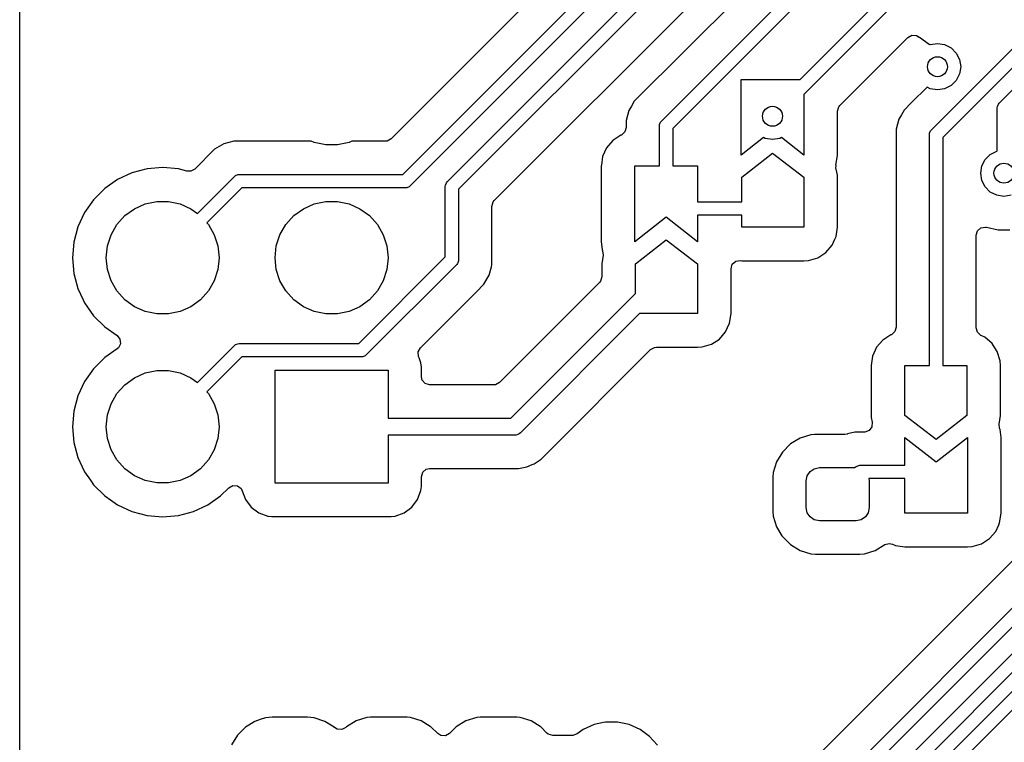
# Model space of a CAD drawing. Extents: x 70 to 224, y -154 to -54.
# Tile 8 of 55: x 104 to 119, y -129 to -118. Entities that reach past the tile are written whole.
import ezdxf

# ---------------------------------------------------------------- set-up
doc = ezdxf.new("R2010")
doc.units = 0
doc.layers.add('BLACK', color=7, linetype='CONTINUOUS')

msp = doc.modelspace()

# ---------------------------------------------------------------- linework, layer by layer
at = {"layer": 'BLACK', "linetype": 'CONTINUOUS'}
for p, q in [((103.9, -149.149289), (103.9, -110.866043)), ((109.658578, -120.32), (117.399288, -112.57929)), ((117.511421, -112.750001), (109.770711, -120.490711)), ((110.329289, -120.429289), (117.67929, -113.079289)), ((117.791421, -113.25), (110.5, -120.541421)), ((111.036819, -120.712416), (117.962417, -113.786819)), ((115.023172, -114.247591), (109.487584, -119.783181)), ((116.62114, -115.738287), (113.139481, -119.219946)), ((113.549289, -119.517953), (116.919147, -116.148095)), ((117.03128, -116.318806), (113.72, -119.630086)), ((115.633213, -118.89), (117.736924, -116.786289)), ((117.849057, -116.957), (115.69, -119.116057)), ((117.609289, -119.649289), (119.243932, -118.014647)), ((116.231814, -119.282054), (117.254883, -118.258985)), ((117.254883, -118.258985), (117.316204, -118.225502)), ((117.316204, -118.225502), (117.385896, -118.230486)), ((117.385896, -118.230486), (117.425537, -118.254521)), ((117.425537, -118.254521), (117.429995, -118.258535)), ((117.429995, -118.258535), (117.429998, -118.258538)), ((117.429998, -118.258538), (117.574635, -118.363624)), ((119.356064, -118.185357), (117.78, -119.761421)), ((117.574635, -118.363624), (117.587491, -118.369347)), ((117.587491, -118.369347), (117.591844, -118.36713)), ((117.591844, -118.36713), (117.7, -118.35)), ((117.7, -118.35), (117.808156, -118.36713)), ((117.808156, -118.36713), (117.905725, -118.416844)), ((117.905725, -118.416844), (117.983156, -118.494275)), ((118.629289, -119.247884), (119.462527, -118.414647)), ((117.983156, -118.494275), (118.03287, -118.591844)), ((118.03287, -118.591844), (118.05, -118.7)), ((118.05, -118.7), (118.03287, -118.808156)), ((118.03287, -118.808156), (117.983156, -118.905725)), ((114.75, -120.03), (114.75, -118.89)), ((114.75, -118.89), (115.633213, -118.89)), ((117.542854, -119.007908), (117.311286, -119.239478)), ((117.591844, -119.03287), (117.542854, -119.007908)), ((117.905725, -118.983156), (117.808156, -119.03287)), ((117.983156, -118.905725), (117.905725, -118.983156)), ((115.69, -119.116057), (115.69, -120.03)), ((117.7, -119.05), (117.591844, -119.03287)), ((117.808156, -119.03287), (117.7, -119.05)), ((113.098195, -119.291457), (113.060423, -119.356878)), ((113.139475, -119.219954), (113.098195, -119.291455)), ((113.098195, -119.291455), (113.098195, -119.291457)), ((113.139481, -119.219946), (113.139475, -119.219954)), ((116.1955, -119.369731), (116.215185, -119.302692)), ((116.215185, -119.302692), (116.231814, -119.282054)), ((117.311286, -119.239478), (117.199481, -119.351282)), ((118.6, -119.318595), (118.601921, -119.299086)), ((118.6, -119.965838), (118.6, -119.318595)), ((118.601921, -119.299086), (118.616853, -119.263038)), ((118.616853, -119.263038), (118.629289, -119.247884)), ((113.05975, -119.359389), (113.019499, -119.509607)), ((113.060423, -119.356878), (113.05975, -119.359389)), ((116.1955, -120.03), (116.1955, -119.369731)), ((117.158856, -119.421647), (117.120423, -119.488215)), ((117.199475, -119.35129), (117.158856, -119.421646)), ((117.158856, -119.421646), (117.158856, -119.421647)), ((117.199481, -119.351282), (117.199475, -119.35129)), ((113.019499, -119.614188), (112.999814, -119.681227)), ((113.019499, -119.509607), (113.019499, -119.509609)), ((113.019499, -119.509609), (113.019499, -119.614188)), ((113.52, -119.588664), (113.521921, -119.569155)), ((113.52, -120.19), (113.52, -119.588664)), ((113.521921, -119.569155), (113.536853, -119.533107)), ((113.536853, -119.533107), (113.549289, -119.517953)), ((117.120423, -119.488215), (117.079499, -119.640943)), ((112.940011, -119.730178), (112.818969, -119.807967)), ((112.947015, -119.72698), (112.940011, -119.730178)), ((112.999814, -119.681227), (112.947015, -119.72698)), ((113.72, -119.630086), (113.72, -120.19)), ((115.08642, -119.765158), (114.75, -120.03)), ((115.111442, -119.777907), (115.08642, -119.765158)), ((115.353263, -119.764909), (115.327754, -119.777907)), ((115.69, -120.03), (115.353263, -119.764909)), ((117.079499, -119.640943), (117.079499, -119.640945)), ((117.079499, -119.640945), (117.079499, -119.809046)), ((117.58, -119.72), (117.581921, -119.700491)), ((117.58, -123.19), (117.58, -119.72)), ((117.581921, -119.700491), (117.596853, -119.664443)), ((117.596853, -119.664443), (117.609289, -119.649289)), ((117.78, -119.761421), (117.78, -123.19)), ((106.968209, -119.860426), (106.83129, -119.939475)), ((106.968214, -119.860423), (106.968209, -119.860426)), ((107.044579, -119.839961), (106.968214, -119.860423)), ((107.120943, -119.819499), (107.044579, -119.839961)), ((107.279058, -119.819499), (107.120943, -119.819499)), ((107.286654, -119.819499), (107.279058, -119.819499)), ((107.28667, -119.8195), (107.286654, -119.819499)), ((108.28489, -119.8195), (107.28667, -119.8195)), ((108.327336, -119.838398), (108.28489, -119.8195)), ((108.501151, -119.875344), (108.327336, -119.838398)), ((108.678849, -119.875344), (108.501151, -119.875344)), ((108.852664, -119.838398), (108.678849, -119.875344)), ((108.89511, -119.8195), (108.852664, -119.838398)), ((109.399903, -119.8195), (108.89511, -119.8195)), ((109.426261, -119.816666), (109.399903, -119.8195)), ((109.487584, -119.783181), (109.426261, -119.816666)), ((112.724744, -119.916709), (112.664976, -120.04758)), ((112.72475, -119.9167), (112.724744, -119.916709)), ((112.818965, -119.807971), (112.72475, -119.9167)), ((112.818969, -119.807967), (112.818965, -119.807971)), ((115.219598, -119.795037), (115.111442, -119.777907)), ((115.327754, -119.777907), (115.219598, -119.795037)), ((117.079499, -119.809046), (117.0795, -119.809059)), ((117.0795, -119.809059), (117.0795, -122.614188)), ((106.831286, -119.939478), (106.533529, -120.237234)), ((106.83129, -119.939475), (106.831286, -119.939478)), ((112.664975, -120.047585), (112.646253, -120.177805)), ((112.664976, -120.04758), (112.664975, -120.047585)), ((114.76, -120.36), (115.22, -120)), ((115.22, -120), (115.69, -120.36)), ((116.181649, -120.126338), (116.1955, -120.03)), ((118.416844, -120.094275), (118.494275, -120.016844)), ((118.494275, -120.016844), (118.591844, -119.96713)), ((118.591844, -119.96713), (118.6, -119.965838)), ((106.049999, -120.214341), (105.814596, -120.234936)), ((106.050001, -120.214341), (106.049999, -120.214341)), ((106.285403, -120.234936), (106.050001, -120.214341)), ((112.646253, -120.177805), (112.6445, -120.19)), ((112.6445, -120.19), (112.6445, -121.33)), ((113.15, -121.33), (113.15, -120.19)), ((113.15, -120.19), (113.52, -120.19)), ((113.72, -120.19), (114.09, -120.19)), ((114.09, -120.19), (114.09, -120.73)), ((116.173737, -120.22833), (116.175671, -120.18147)), ((116.173762, -120.181196), (116.181649, -120.126338)), ((116.175671, -120.18147), (116.173762, -120.181196)), ((118.35, -120.3), (118.36713, -120.191844)), ((118.36713, -120.191844), (118.416844, -120.094275)), ((105.586335, -120.296098), (105.372171, -120.395964)), ((105.586344, -120.296094), (105.586335, -120.296098)), ((105.814586, -120.234938), (105.586344, -120.296094)), ((105.814596, -120.234936), (105.814586, -120.234938)), ((106.285413, -120.234938), (106.285403, -120.234936)), ((106.413755, -120.269327), (106.285413, -120.234938)), ((106.472206, -120.270718), (106.413755, -120.269327)), ((106.533529, -120.237234), (106.472206, -120.270718)), ((106.573289, -120.905289), (107.12929, -120.349289)), ((107.12929, -120.349289), (107.144443, -120.336852)), ((107.144443, -120.336852), (107.180491, -120.321921)), ((107.180491, -120.321921), (107.2, -120.32)), ((107.2, -120.32), (109.658578, -120.32)), ((114.76, -120.73), (114.76, -120.36)), ((115.69, -120.36), (115.69, -121.11)), ((116.175571, -120.237234), (116.173737, -120.22833)), ((116.194579, -120.329505), (116.175571, -120.237234)), ((116.1955, -120.36), (116.194579, -120.329505)), ((116.1955, -121.11), (116.1955, -120.36)), ((118.36713, -120.408156), (118.35, -120.3)), ((105.372169, -120.395965), (105.178597, -120.531505)), ((105.372171, -120.395964), (105.372169, -120.395965)), ((109.755557, -120.503147), (109.719509, -120.518079)), ((109.770711, -120.490711), (109.755557, -120.503147)), ((110.3, -120.5), (110.301921, -120.480491)), ((110.3, -121.558578), (110.3, -120.5)), ((110.301921, -120.480491), (110.316853, -120.444443)), ((110.316853, -120.444443), (110.329289, -120.429289)), ((118.416844, -120.505725), (118.36713, -120.408156)), ((118.494275, -120.583156), (118.416844, -120.505725)), ((105.178597, -120.531505), (105.011505, -120.698597)), ((107.241421, -120.52), (106.715573, -121.045848)), ((109.7, -120.52), (107.241421, -120.52)), ((109.719509, -120.518079), (109.7, -120.52)), ((110.5, -120.541421), (110.5, -121.6)), ((118.591844, -120.63287), (118.494275, -120.583156)), ((118.7, -120.65), (118.591844, -120.63287)), ((118.808156, -120.63287), (118.7, -120.65)), ((105.011505, -120.698597), (104.875965, -120.892169)), ((105.625, -120.833878), (105.787336, -120.761602)), ((105.787336, -120.761602), (105.961151, -120.724656)), ((105.961151, -120.724656), (106.138849, -120.724656)), ((106.138849, -120.724656), (106.312664, -120.761602)), ((106.312664, -120.761602), (106.475, -120.833878)), ((108.165, -120.833878), (108.327336, -120.761602)), ((108.327336, -120.761602), (108.501151, -120.724656)), ((108.501151, -120.724656), (108.678849, -120.724656)), ((108.678849, -120.724656), (108.852664, -120.761602)), ((108.852664, -120.761602), (109.015, -120.833878)), ((111.0005, -120.800097), (111.020185, -120.733058)), ((111.0005, -121.520943), (111.0005, -120.800097)), ((111.020185, -120.733058), (111.036819, -120.712416)), ((114.09, -120.73), (114.76, -120.73)), ((104.875964, -120.892171), (104.776098, -121.106335)), ((104.875965, -120.892169), (104.875964, -120.892171)), ((105.362336, -121.070383), (105.481239, -120.938327)), ((105.481239, -120.938327), (105.625, -120.833878)), ((106.475, -120.833878), (106.573289, -120.905289)), ((107.902336, -121.070383), (108.021239, -120.938327)), ((108.021239, -120.938327), (108.165, -120.833878)), ((109.015, -120.833878), (109.158761, -120.938327)), ((109.158761, -120.938327), (109.277664, -121.070383)), ((114.76, -120.93), (114.09, -120.93)), ((114.09, -120.93), (114.09, -121.33)), ((114.76, -121.11), (114.76, -120.93)), ((105.273486, -121.224274), (105.362336, -121.070383)), ((106.715573, -121.045848), (106.737664, -121.070383)), ((106.737664, -121.070383), (106.826514, -121.224274)), ((107.813486, -121.224274), (107.902336, -121.070383)), ((109.277664, -121.070383), (109.366514, -121.224274)), ((113.62, -120.96), (113.15, -121.33)), ((114.09, -121.33), (113.62, -120.96)), ((104.776094, -121.106344), (104.714938, -121.334586)), ((104.776098, -121.106335), (104.776094, -121.106344)), ((105.218575, -121.393275), (105.273486, -121.224274)), ((106.826514, -121.224274), (106.881425, -121.393275)), ((107.758575, -121.393275), (107.813486, -121.224274)), ((109.366514, -121.224274), (109.421425, -121.393275)), ((115.69, -121.11), (114.76, -121.11)), ((116.15826, -121.289124), (116.175023, -121.252419)), ((116.175023, -121.252419), (116.175024, -121.252414)), ((116.175024, -121.252414), (116.1955, -121.11)), ((118.2805, -121.23346), (118.300185, -121.166421)), ((118.2805, -122.624411), (118.2805, -121.23346)), ((118.300185, -121.166421), (118.352989, -121.120666)), ((118.352989, -121.120666), (118.422147, -121.110722)), ((118.422147, -121.110722), (118.430281, -121.11217)), ((118.430281, -121.11217), (118.435732, -121.113328)), ((118.435732, -121.113328), (118.435733, -121.113329)), ((118.435733, -121.113329), (118.610609, -121.1505)), ((118.610609, -121.1505), (118.61061, -121.1505)), ((118.61061, -121.1505), (118.789389, -121.1505)), ((104.714936, -121.334596), (104.694341, -121.569999)), ((104.714938, -121.334586), (104.714936, -121.334596)), ((105.2, -121.57), (105.218575, -121.393275)), ((106.881425, -121.393275), (106.9, -121.57)), ((107.74, -121.57), (107.758575, -121.393275)), ((109.421425, -121.393275), (109.44, -121.57)), ((112.6445, -121.33), (112.658669, -121.448254)), ((113.16, -121.66), (113.62, -121.3)), ((113.62, -121.3), (114.09, -121.66)), ((116.021032, -121.492031), (116.115254, -121.383294)), ((116.115254, -121.383294), (116.15826, -121.289124)), ((111.0005, -121.679058), (111.0005, -121.520943)), ((112.673188, -121.530016), (112.6545, -121.659999)), ((112.658669, -121.448254), (112.65881, -121.449425)), ((112.65881, -121.449425), (112.658811, -121.449433)), ((112.658811, -121.449433), (112.665545, -121.466228)), ((112.665545, -121.466228), (112.673188, -121.530016)), ((115.899992, -121.569819), (116.021032, -121.492031)), ((104.694341, -121.569999), (104.694341, -121.57)), ((104.694341, -121.57), (104.714936, -121.805403)), ((105.218575, -121.746725), (105.2, -121.57)), ((106.9, -121.57), (106.881425, -121.746725)), ((107.758575, -121.746725), (107.74, -121.57)), ((108.998578, -122.86), (110.3, -121.558578)), ((110.47071, -121.670711), (109.110711, -123.030711)), ((109.44, -121.57), (109.421425, -121.746725)), ((110.483147, -121.655558), (110.47071, -121.670711)), ((110.48752, -121.644999), (110.483147, -121.655558)), ((110.498079, -121.619509), (110.48752, -121.644999)), ((110.5, -121.6), (110.498079, -121.619509)), ((110.992765, -121.707923), (111.0005, -121.679058)), ((112.6545, -121.659999), (112.6545, -121.856719)), ((113.16, -122.110394), (113.16, -121.66)), ((114.09, -121.66), (114.09, -122.41)), ((114.5955, -121.734952), (114.615185, -121.667913)), ((114.615185, -121.667913), (114.667989, -121.622158)), ((114.667989, -121.622158), (114.737146, -121.612214)), ((114.737146, -121.612214), (114.76, -121.6155)), ((114.76, -121.6155), (114.760003, -121.6155)), ((114.760003, -121.6155), (115.69, -121.6155)), ((115.69, -121.6155), (115.76194, -121.610355)), ((115.76194, -121.610355), (115.899992, -121.569819)), ((104.714936, -121.805403), (104.714938, -121.805413)), ((104.714938, -121.805413), (104.776094, -122.033655)), ((105.273486, -121.915726), (105.218575, -121.746725)), ((106.881425, -121.746725), (106.826514, -121.915726)), ((107.813486, -121.915726), (107.758575, -121.746725)), ((109.421425, -121.746725), (109.366514, -121.915726)), ((110.88052, -121.968716), (110.959577, -121.831784)), ((110.959577, -121.831784), (110.992765, -121.707923)), ((114.5955, -122.41), (114.5955, -121.734952)), ((105.362336, -122.069617), (105.273486, -121.915726)), ((106.826514, -121.915726), (106.737664, -122.069617)), ((107.902336, -122.069617), (107.813486, -121.915726)), ((109.366514, -121.915726), (109.277664, -122.069617)), ((110.768716, -122.08052), (110.88052, -121.968716)), ((112.618181, -121.9444), (111.1164, -123.446181)), ((112.634815, -121.923758), (112.618181, -121.9444)), ((112.6545, -121.856719), (112.634815, -121.923758)), ((104.776094, -122.033655), (104.776096, -122.033659)), ((104.776096, -122.033659), (104.776097, -122.033663)), ((104.776097, -122.033663), (104.8543, -122.201369)), ((105.481239, -122.201673), (105.362336, -122.069617)), ((106.737664, -122.069617), (106.618761, -122.201673)), ((108.021239, -122.201673), (107.902336, -122.069617)), ((109.277664, -122.069617), (109.158761, -122.201673)), ((109.925954, -122.923279), (110.758506, -122.090728)), ((110.758506, -122.090728), (110.758511, -122.090724)), ((110.758511, -122.090724), (110.768714, -122.08052)), ((110.768714, -122.08052), (110.768716, -122.08052)), ((111.287394, -123.983), (113.16, -122.110394)), ((104.8543, -122.201369), (104.875965, -122.24783)), ((104.875965, -122.24783), (104.875967, -122.247834)), ((104.875967, -122.247834), (105.011501, -122.441395)), ((105.625, -122.306122), (105.481239, -122.201673)), ((106.618761, -122.201673), (106.475, -122.306122)), ((108.165, -122.306122), (108.021239, -122.201673)), ((109.158761, -122.201673), (109.015, -122.306122)), ((105.787336, -122.378398), (105.625, -122.306122)), ((105.961151, -122.415344), (105.787336, -122.378398)), ((106.138849, -122.415344), (105.961151, -122.415344)), ((106.312664, -122.378398), (106.138849, -122.415344)), ((106.475, -122.306122), (106.312664, -122.378398)), ((108.327336, -122.378398), (108.165, -122.306122)), ((108.501151, -122.415344), (108.327336, -122.378398)), ((108.678849, -122.415344), (108.501151, -122.415344)), ((108.852664, -122.378398), (108.678849, -122.415344)), ((109.015, -122.306122), (108.852664, -122.378398)), ((113.219605, -122.41), (111.429803, -124.199803)), ((114.09, -122.41), (113.219605, -122.41)), ((114.575024, -122.552416), (114.5955, -122.41)), ((105.011501, -122.441395), (105.011506, -122.441402)), ((105.011506, -122.441402), (105.178597, -122.608493)), ((114.515254, -122.683294), (114.575024, -122.552416)), ((105.178597, -122.608493), (105.178603, -122.608498)), ((105.178603, -122.608498), (105.364158, -122.738425)), ((114.421032, -122.792031), (114.515254, -122.683294)), ((117.000006, -122.730181), (116.878969, -122.807967)), ((117.007013, -122.726982), (117.000006, -122.730181)), ((117.059815, -122.681227), (117.007013, -122.726982)), ((117.0795, -122.614188), (117.059815, -122.681227)), ((118.300184, -122.69145), (118.2805, -122.624411)), ((118.352988, -122.737205), (118.300184, -122.69145)), ((105.364158, -122.738425), (105.407783, -122.793002)), ((105.414977, -122.8625), (105.383454, -122.924855)), ((105.407783, -122.793002), (105.414977, -122.8625)), ((107.12929, -122.889289), (107.144443, -122.876852)), ((107.144443, -122.876852), (107.180491, -122.861921)), ((107.180491, -122.861921), (107.2, -122.86)), ((107.2, -122.86), (108.998578, -122.86)), ((114.16194, -122.910355), (114.299992, -122.869819)), ((114.299992, -122.869819), (114.421032, -122.792031)), ((116.878965, -122.807971), (116.78475, -122.9167)), ((116.878969, -122.807967), (116.878965, -122.807971)), ((118.367943, -122.744035), (118.352988, -122.737205)), ((118.413294, -122.764746), (118.367943, -122.744035)), ((118.413297, -122.764748), (118.413294, -122.764746)), ((118.413299, -122.76475), (118.413297, -122.764748)), ((118.522028, -122.858965), (118.413299, -122.76475)), ((118.522032, -122.858969), (118.522028, -122.858965)), ((118.56336, -122.923277), (118.522032, -122.858969)), ((105.364158, -122.941575), (105.178597, -123.071505)), ((105.383454, -122.924855), (105.364158, -122.941575)), ((106.573289, -123.445289), (107.12929, -122.889289)), ((109.892471, -122.9846), (109.925954, -122.923279)), ((109.897454, -123.05429), (109.892471, -122.9846)), ((111.827411, -124.510008), (113.3856, -122.951819)), ((113.3856, -122.951819), (113.446923, -122.918334)), ((113.446923, -122.918334), (113.473281, -122.9155)), ((113.473281, -122.9155), (114.09, -122.9155)), ((114.09, -122.9155), (114.16194, -122.910355)), ((116.784744, -122.916709), (116.724976, -123.04758)), ((116.78475, -122.9167), (116.784744, -122.916709)), ((118.599819, -122.980008), (118.56336, -122.923277)), ((118.640355, -123.11806), (118.599819, -122.980008)), ((105.178597, -123.071505), (105.011505, -123.238597)), ((107.241421, -123.06), (106.715573, -123.585848)), ((109.04, -123.06), (107.241421, -123.06)), ((109.059509, -123.058079), (109.04, -123.06)), ((109.095557, -123.043147), (109.059509, -123.058079)), ((109.110711, -123.030711), (109.095557, -123.043147)), ((109.905722, -123.076457), (109.897454, -123.05429)), ((109.932342, -123.147829), (109.905722, -123.076457)), ((109.934091, -123.152517), (109.932342, -123.147829)), ((109.940308, -123.210356), (109.934091, -123.152517)), ((116.724975, -123.047585), (116.7045, -123.189999)), ((116.724976, -123.04758), (116.724975, -123.047585)), ((118.6455, -123.19), (118.640355, -123.11806)), ((105.011505, -123.238597), (104.875965, -123.432169)), ((105.625, -123.373878), (105.787336, -123.301602)), ((105.787336, -123.301602), (105.961151, -123.264656)), ((105.961151, -123.264656), (106.138849, -123.264656)), ((106.138849, -123.264656), (106.312664, -123.301602)), ((106.312664, -123.301602), (106.475, -123.373878)), ((107.74, -124.96), (107.74, -123.26)), ((107.74, -123.26), (109.44, -123.26)), ((109.44, -123.26), (109.44, -123.983)), ((109.940498, -123.212123), (109.940308, -123.210356)), ((109.940499, -123.212129), (109.940498, -123.212123)), ((109.940499, -123.3585), (109.940499, -123.212129)), ((116.7045, -123.189999), (116.7045, -123.939984)), ((117.21, -123.94), (117.21, -123.19)), ((117.21, -123.19), (117.58, -123.19)), ((117.78, -123.19), (118.14, -123.19)), ((118.14, -123.19), (118.14, -123.94)), ((118.6455, -123.94), (118.6455, -123.19)), ((104.875964, -123.432171), (104.776098, -123.646335)), ((104.875965, -123.432169), (104.875964, -123.432171)), ((105.481239, -123.478327), (105.625, -123.373878)), ((106.475, -123.373878), (106.573289, -123.445289)), ((109.951705, -123.410011), (109.940499, -123.3585)), ((109.99746, -123.462815), (109.951705, -123.410011)), ((110.064499, -123.4825), (109.99746, -123.462815)), ((111.1164, -123.446181), (111.055077, -123.479666)), ((105.273486, -123.764274), (105.362336, -123.610383)), ((105.362336, -123.610383), (105.481239, -123.478327)), ((106.715573, -123.585848), (106.737664, -123.610383)), ((106.737664, -123.610383), (106.826514, -123.764274)), ((111.028719, -123.4825), (110.064499, -123.4825)), ((111.055077, -123.479666), (111.028719, -123.4825)), ((104.776094, -123.646344), (104.714938, -123.874586)), ((104.776098, -123.646335), (104.776094, -123.646344)), ((105.218575, -123.933275), (105.273486, -123.764274)), ((106.826514, -123.764274), (106.881425, -123.933275)), ((104.714936, -123.874596), (104.694341, -124.109999)), ((104.714938, -123.874586), (104.714936, -123.874596)), ((105.2, -124.11), (105.218575, -123.933275)), ((106.881425, -123.933275), (106.9, -124.11)), ((109.44, -123.983), (111.287394, -123.983)), ((116.7045, -123.939984), (116.70542, -123.970492)), ((116.70542, -123.970492), (116.719838, -124.040481)), ((116.719838, -124.040481), (116.714084, -124.110114)), ((117.68, -124.3), (117.21, -123.94)), ((118.14, -123.94), (117.68, -124.3)), ((118.626811, -124.069985), (118.6455, -123.94)), ((104.694341, -124.109999), (104.694341, -124.11)), ((104.694341, -124.11), (104.714936, -124.345403)), ((105.218575, -124.286725), (105.2, -124.11)), ((106.9, -124.11), (106.881425, -124.286725)), ((111.429803, -124.199803), (111.410558, -124.215596)), ((120.869478, -124.081286), (113.957613, -130.99315)), ((116.455943, -124.189499), (116.349276, -124.218081)), ((116.598388, -124.189499), (116.455943, -124.189499)), ((116.605867, -124.189273), (116.598388, -124.189499)), ((116.671597, -124.165581), (116.605867, -124.189273)), ((116.714084, -124.110114), (116.671597, -124.165581)), ((118.634455, -124.133776), (118.626811, -124.069985)), ((118.64119, -124.150573), (118.634455, -124.133776)), ((118.6555, -124.27), (118.64119, -124.150573)), ((104.714936, -124.345403), (104.714938, -124.345413)), ((104.714938, -124.345413), (104.776094, -124.573655)), ((105.273486, -124.455726), (105.218575, -124.286725)), ((106.881425, -124.286725), (106.826514, -124.455726)), ((111.34, -124.237), (109.44, -124.237)), ((109.44, -124.237), (109.44, -124.96)), ((111.364776, -124.23456), (111.34, -124.237)), ((111.364777, -124.23456), (111.364776, -124.23456)), ((111.389063, -124.2245), (111.364777, -124.23456)), ((111.410557, -124.215597), (111.389063, -124.2245)), ((111.410558, -124.215596), (111.410557, -124.215597)), ((115.635393, -124.281522), (115.489811, -124.36953)), ((115.797807, -124.230913), (115.635393, -124.281522)), ((115.849145, -124.226248), (115.797807, -124.230913)), ((115.868384, -124.2245), (115.849145, -124.226248)), ((116.308994, -124.2245), (115.868384, -124.2245)), ((116.341088, -124.220275), (116.308994, -124.2245)), ((116.349276, -124.218081), (116.341088, -124.220275)), ((117.21, -124.69), (117.21, -124.27)), ((117.21, -124.27), (117.68, -124.64)), ((117.68, -124.64), (118.15, -124.27)), ((118.15, -124.27), (118.15, -125.41)), ((118.6555, -125.41), (118.6555, -124.27)), ((105.362336, -124.609617), (105.273486, -124.455726)), ((106.826514, -124.455726), (106.737664, -124.609617)), ((111.583578, -134.075), (121.279289, -124.379289)), ((111.740008, -124.597411), (111.827411, -124.510008)), ((115.36953, -124.489811), (115.281522, -124.635393)), ((115.489811, -124.36953), (115.36953, -124.489811)), ((104.776094, -124.573655), (104.776096, -124.573659)), ((104.776096, -124.573659), (104.776097, -124.573663)), ((104.776097, -124.573663), (104.841251, -124.713385)), ((105.481239, -124.741673), (105.362336, -124.609617)), ((106.737664, -124.609617), (106.618761, -124.741673)), ((111.637233, -124.666083), (111.740008, -124.597411)), ((121.391422, -124.55), (111.695711, -134.245711)), ((115.281522, -124.635393), (115.230913, -124.797807)), ((104.841251, -124.713385), (104.875965, -124.78783)), ((104.875965, -124.78783), (104.875967, -124.787834)), ((104.875967, -124.787834), (104.962378, -124.911241)), ((105.625, -124.846122), (105.481239, -124.741673)), ((106.618761, -124.741673), (106.475, -124.846122)), ((109.9405, -124.8615), (109.960185, -124.794461)), ((109.960185, -124.794461), (110.012989, -124.748706)), ((110.012989, -124.748706), (110.0645, -124.7375)), ((110.0645, -124.7375), (111.401804, -124.7375)), ((111.401804, -124.7375), (111.401805, -124.737499)), ((111.401805, -124.737499), (111.523035, -124.713386)), ((111.523035, -124.713386), (111.604704, -124.679557)), ((111.604704, -124.679557), (111.604705, -124.679557)), ((111.604705, -124.679557), (111.637226, -124.666086)), ((111.637226, -124.666085), (111.637233, -124.666083)), ((111.637226, -124.666086), (111.637226, -124.666085)), ((115.230913, -124.797807), (115.2245, -124.868386)), ((115.740224, -124.848463), (115.783579, -124.783579)), ((115.783579, -124.783579), (115.848463, -124.740224)), ((115.848463, -124.740224), (115.925, -124.725)), ((115.925, -124.725), (116.458579, -124.725)), ((116.458579, -124.725), (116.46429, -124.719289)), ((116.46429, -124.719289), (116.479443, -124.706852)), ((116.479443, -124.706852), (116.515491, -124.691921)), ((116.515491, -124.691921), (116.535, -124.69)), ((116.535, -124.69), (117.21, -124.69)), ((104.962378, -124.911241), (105.011505, -124.981401)), ((105.787336, -124.918398), (105.625, -124.846122)), ((105.961151, -124.955344), (105.787336, -124.918398)), ((106.312664, -124.918398), (106.138849, -124.955344)), ((106.475, -124.846122), (106.312664, -124.918398)), ((109.9405, -125.007873), (109.9405, -124.8615)), ((115.2245, -124.868386), (115.2245, -125.381613)), ((115.725, -124.925), (115.740224, -124.848463)), ((115.725, -125.325), (115.725, -124.925)), ((117.21, -124.89), (116.668038, -124.89)), ((116.668038, -124.89), (116.675, -124.925)), ((116.675, -124.925), (116.675, -125.325)), ((117.21, -125.41), (117.21, -124.89)), ((105.011505, -124.981401), (105.178599, -125.148495)), ((106.138849, -124.955344), (105.961151, -124.955344)), ((106.921401, -125.148495), (107.043329, -125.026566)), ((107.043329, -125.026566), (107.104648, -124.993084)), ((107.104648, -124.993084), (107.17434, -124.998068)), ((107.17434, -124.998068), (107.230274, -125.039939)), ((107.230274, -125.039939), (107.247189, -125.070917)), ((107.247189, -125.070917), (107.296202, -125.202328)), ((109.44, -124.96), (107.74, -124.96)), ((109.883796, -125.202331), (109.934091, -125.067483)), ((109.934091, -125.067483), (109.9405, -125.007873)), ((112.429289, -133.913603), (121.329289, -125.013604)), ((105.178599, -125.148495), (105.265436, -125.209299)), ((105.265436, -125.209299), (105.372165, -125.284032)), ((106.72783, -125.284035), (106.921401, -125.148495)), ((107.296202, -125.202328), (107.296206, -125.202335)), ((107.296206, -125.202335), (107.382452, -125.317544)), ((109.797546, -125.317546), (109.883796, -125.202331)), ((121.470711, -125.155026), (112.6, -134.025736)), ((112.829289, -134.079289), (121.72929, -125.179289)), ((105.372165, -125.284032), (105.372167, -125.284033)), ((105.372167, -125.284033), (105.37217, -125.284035)), ((105.37217, -125.284035), (105.586337, -125.383903)), ((105.586337, -125.383903), (105.814592, -125.445063)), ((106.285408, -125.445063), (106.513663, -125.383903)), ((106.513663, -125.383903), (106.72783, -125.284035)), ((107.382452, -125.317544), (107.382455, -125.317547)), ((107.382455, -125.317547), (107.497664, -125.403793)), ((109.682331, -125.403796), (109.797546, -125.317546)), ((121.841421, -125.35), (113, -134.191421)), ((115.2245, -125.381613), (115.230913, -125.452192)), ((115.740224, -125.401537), (115.725, -125.325)), ((116.675, -125.325), (116.659776, -125.401537)), ((105.814592, -125.445063), (105.991034, -125.4605)), ((105.991034, -125.4605), (106.049999, -125.465659)), ((106.049999, -125.465659), (106.05, -125.465659)), ((106.05, -125.465659), (106.050001, -125.465659)), ((106.050001, -125.465659), (106.108966, -125.4605)), ((106.108966, -125.4605), (106.285408, -125.445063)), ((107.497664, -125.403793), (107.497671, -125.403797)), ((107.497671, -125.403797), (107.632517, -125.454091)), ((107.632517, -125.454091), (107.632516, -125.454091)), ((107.632516, -125.454091), (107.639444, -125.454835)), ((107.639444, -125.454835), (107.692127, -125.4605)), ((107.692127, -125.4605), (109.487872, -125.460499)), ((109.487872, -125.460499), (109.547483, -125.454091)), ((109.547483, -125.454091), (109.682331, -125.403796)), ((115.230913, -125.452192), (115.230913, -125.452194)), ((115.230913, -125.452194), (115.230914, -125.452196)), ((115.230914, -125.452196), (115.281522, -125.614606)), ((115.783579, -125.466421), (115.740224, -125.401537)), ((115.848463, -125.509776), (115.783579, -125.466421)), ((115.925, -125.525), (115.848463, -125.509776)), ((116.475, -125.525), (115.925, -125.525)), ((116.551537, -125.509776), (116.475, -125.525)), ((116.616421, -125.466421), (116.551537, -125.509776)), ((116.659776, -125.401537), (116.616421, -125.466421)), ((118.15, -125.41), (117.21, -125.41)), ((118.635024, -125.552414), (118.6555, -125.41)), ((115.281522, -125.614606), (115.36176, -125.747336)), ((118.481032, -125.792031), (118.575254, -125.683294)), ((118.575254, -125.683294), (118.621629, -125.581747)), ((118.621629, -125.581747), (118.635023, -125.552419)), ((118.635023, -125.552419), (118.635024, -125.552414)), ((115.36176, -125.747336), (115.36953, -125.760188)), ((115.36953, -125.760188), (115.489811, -125.880469)), ((118.359992, -125.869819), (118.481032, -125.792031)), ((115.489811, -125.880469), (115.489813, -125.88047)), ((115.489813, -125.88047), (115.489815, -125.880472)), ((115.489815, -125.880472), (115.635394, -125.968478)), ((115.635394, -125.968478), (115.797804, -126.019086)), ((116.602196, -126.019086), (116.764606, -125.968478)), ((116.764606, -125.968478), (116.908143, -125.881706)), ((116.908143, -125.881706), (116.975695, -125.86387)), ((116.975695, -125.86387), (117.023798, -125.875027)), ((117.023798, -125.875027), (117.067584, -125.895024)), ((117.067584, -125.895024), (117.21, -125.9155)), ((117.21, -125.9155), (117.210003, -125.9155)), ((117.210003, -125.9155), (118.15, -125.9155)), ((118.15, -125.9155), (118.22194, -125.910355)), ((118.22194, -125.910355), (118.359992, -125.869819)), ((115.797804, -126.019086), (115.868384, -126.0255)), ((115.868384, -126.0255), (115.868387, -126.0255)), ((115.868387, -126.0255), (116.531613, -126.0255)), ((116.531613, -126.0255), (116.531616, -126.0255)), ((116.531616, -126.0255), (116.602196, -126.019086)), ((107.596065, -128.484564), (107.516969, -128.510773)), ((107.596066, -128.484563), (107.596065, -128.484564)), ((107.694568, -128.4745), (107.596066, -128.484563)), ((107.694576, -128.4745), (107.694568, -128.4745)), ((108.227924, -128.4745), (107.694576, -128.4745)), ((108.227931, -128.4745), (108.227924, -128.4745)), ((108.326433, -128.484563), (108.227931, -128.4745)), ((108.326435, -128.484564), (108.326433, -128.484563)), ((108.486037, -128.537451), (108.326435, -128.484564)), ((109.121557, -128.480913), (108.959143, -128.531522)), ((109.172895, -128.476248), (109.121557, -128.480913)), ((109.192134, -128.4745), (109.172895, -128.476248)), ((109.705366, -128.4745), (109.192134, -128.4745)), ((109.726528, -128.476423), (109.705366, -128.4745)), ((109.775942, -128.480913), (109.726528, -128.476423)), ((109.775944, -128.480913), (109.775942, -128.480913)), ((109.775946, -128.480914), (109.775944, -128.480913)), ((109.938356, -128.531522), (109.775946, -128.480914)), ((110.771557, -128.480913), (110.609143, -128.531522)), ((110.822895, -128.476248), (110.771557, -128.480913)), ((110.842134, -128.4745), (110.822895, -128.476248)), ((111.355366, -128.4745), (110.842134, -128.4745)), ((111.376528, -128.476423), (111.355366, -128.4745)), ((111.425942, -128.480913), (111.376528, -128.476423)), ((111.425944, -128.480913), (111.425942, -128.480913)), ((111.425946, -128.480914), (111.425944, -128.480913)), ((111.588356, -128.531522), (111.425946, -128.480914)), ((107.293358, -128.625719), (107.174469, -128.744608)), ((107.293362, -128.625716), (107.293358, -128.625719)), ((107.436454, -128.537455), (107.293362, -128.625716)), ((107.436465, -128.53745), (107.436454, -128.537455)), ((107.516969, -128.510773), (107.436465, -128.53745)), ((108.486039, -128.537452), (108.486037, -128.537451)), ((108.486045, -128.537455), (108.486039, -128.537452)), ((108.629137, -128.625716), (108.486045, -128.537455)), ((108.629141, -128.625719), (108.629137, -128.625716)), ((108.630576, -128.627154), (108.629141, -128.625719)), ((108.632603, -128.628457), (108.630576, -128.627154)), ((108.634804, -128.630197), (108.632603, -128.628457)), ((108.634974, -128.629981), (108.634804, -128.630197)), ((108.674919, -128.655653), (108.634974, -128.629981)), ((108.805935, -128.627158), (108.74461, -128.66064)), ((108.813565, -128.619528), (108.805935, -128.627158)), ((108.959143, -128.531522), (108.813565, -128.619528)), ((110.07368, -128.613329), (109.938356, -128.531522)), ((110.083938, -128.61953), (110.07368, -128.613329)), ((110.186069, -128.721661), (110.083938, -128.61953)), ((110.46356, -128.619531), (110.361431, -128.721661)), ((110.463561, -128.61953), (110.46356, -128.619531)), ((110.609143, -128.531522), (110.463561, -128.61953)), ((111.72368, -128.613329), (111.588356, -128.531522)), ((111.733938, -128.61953), (111.72368, -128.613329)), ((111.827589, -128.713181), (111.733938, -128.61953)), ((112.535728, -128.586672), (112.372408, -128.659388)), ((112.535733, -128.58667), (112.535728, -128.586672)), ((112.679954, -128.556015), (112.535733, -128.58667)), ((112.710609, -128.5495), (112.679954, -128.556015)), ((112.889391, -128.5495), (112.710609, -128.5495)), ((112.936594, -128.559533), (112.889391, -128.5495)), ((113.064265, -128.58667), (112.936594, -128.559533)), ((113.064267, -128.586671), (113.064265, -128.58667)), ((113.227593, -128.659388), (113.064267, -128.586671)), ((107.174466, -128.744612), (107.086205, -128.887704)), ((107.174469, -128.744608), (107.174466, -128.744612)), ((108.74461, -128.66064), (108.674919, -128.655653)), ((110.230416, -128.750162), (110.186069, -128.721661)), ((110.300108, -128.755146), (110.230416, -128.750162)), ((110.361431, -128.721661), (110.300108, -128.755146)), ((111.848231, -128.729815), (111.827589, -128.713181)), ((111.91527, -128.7495), (111.848231, -128.729815)), ((112.208089, -128.7495), (111.91527, -128.7495)), ((112.215168, -128.749298), (112.208089, -128.7495)), ((112.280974, -128.725818), (112.215168, -128.749298)), ((112.372403, -128.65939), (112.280974, -128.725818)), ((112.372408, -128.659388), (112.372403, -128.65939)), ((113.37223, -128.764474), (113.227593, -128.659388)), ((113.372231, -128.764475), (113.37223, -128.764474)), ((113.372232, -128.764476), (113.372231, -128.764475)), ((113.372235, -128.764478), (113.372232, -128.764476)), ((113.425192, -128.823294), (113.372235, -128.764478)), ((113.491859, -128.897335), (113.425192, -128.823294))]:
    msp.add_line(p, q, dxfattribs=at)
at = {"layer": 'BLACK'}
for centre in [(117.7, -118.7), (115.219598, -119.445037), (118.7, -120.3)]:
    msp.add_circle(centre, 0.15, dxfattribs=at)

doc.saveas('drawing.dxf')
